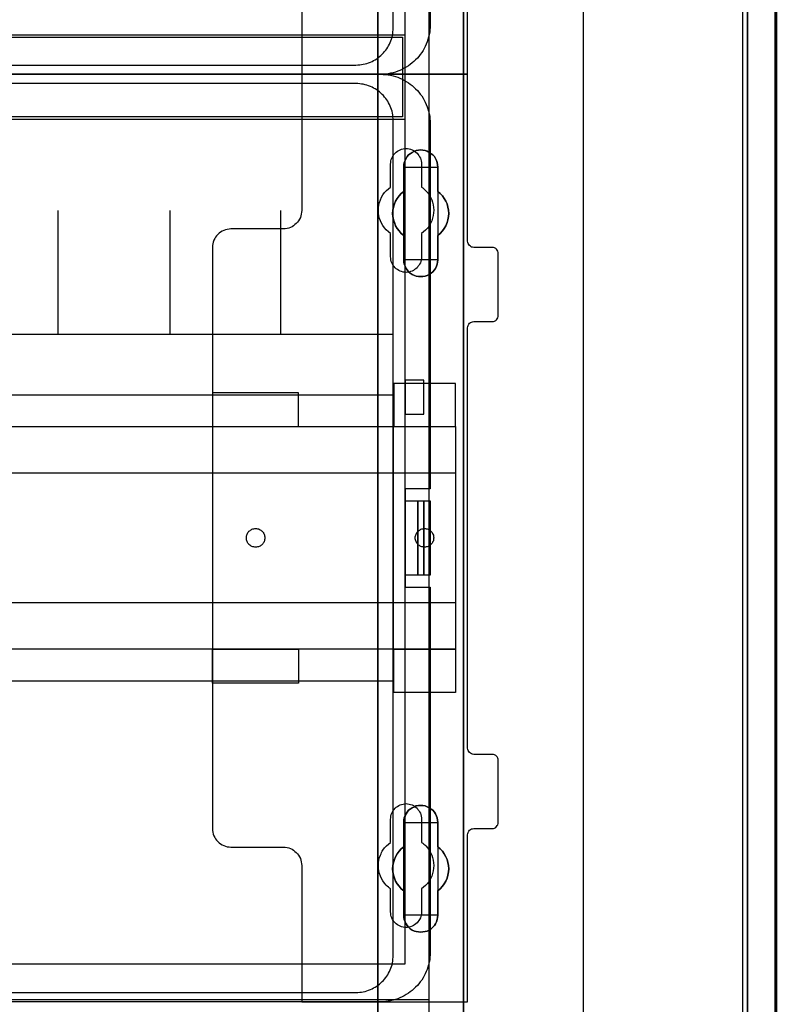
# Model space of a CAD drawing. Extents: x -558982 to 5119495, y -5290134 to 97908.
# Tile 105 of 256: x -476426 to -475201, y -23348 to -21756. Entities that reach past the tile are written whole.
import ezdxf

# ---------------------------------------------------------------- set-up
doc = ezdxf.new("R2010")
doc.units = 0
doc.header["$MEASUREMENT"] = 0
doc.layers.get('0').update_dxf_attribs({"color": 252})
for name, color, linetype in [('30', 7, 'Continuous'), ('5', 7, 'Continuous'), ('50', 7, 'Continuous')]:
    doc.layers.add(name, color=color, linetype=linetype)

# ---------------------------------------------------------------- blocks, each defined once
blk = doc.blocks.new('*U1040')
at = {"layer": '5', "color": 7}
for points in [[(448.001326, -801.193125), (448.001326, -20.806875)], [(443.311642, -20.805704), (443.311642, -801.191648)], [(443.311642, -801.191648), (443.311642, -20.805704)], [(383.558033, -401.905292), (383.558033, -78.807593), (383.558033, -73.721462), (384.176726, -73.721462), (396.756818, -73.721462), (397.375511, -73.721462), (397.375511, -78.807593), (397.375511, -148.780413), (397.375511, -173.234937), (397.375511, -298.744188), (397.375511, -323.250088), (397.375511, -401.905292)], [(397.377131, -401.907002), (397.377131, -323.251388), (397.377131, -298.745361), (397.377131, -173.235456), (397.377131, -148.780804), (397.377131, -78.807619), (397.377131, -73.721462), (396.758331, -73.721462), (384.176076, -73.721462), (383.557277, -73.721462), (383.557277, -78.807619), (383.557277, -401.907002)]]:
    blk.add_lwpolyline(points, dxfattribs=at)
at = {"layer": '5', "color": 59}
for points in [[(443.308991, -20.806406), (443.308991, -801.190946), (443.308991, -20.806406)], [(447.998674, -20.806406), (447.998674, -780.795001), (447.998674, -20.806406)]]:
    blk.add_lwpolyline(points, close=True, dxfattribs=at)
at = {"layer": '5', "color": 7}
for points in [[(383.557277, -401.907625), (383.557277, -78.808532), (383.557277, -401.907625)], [(397.37448, -173.235771), (397.37448, -298.746832), (397.37448, -173.235771)], [(391.859314, -267.870029), (391.498397, -268.024179), (391.189039, -268.178328), (390.828121, -268.229711), (390.467204, -268.229711), (390.106286, -268.229711), (389.745369, -268.178328), (389.436011, -268.024179), (389.075093, -267.870029), (388.765735, -267.664497), (388.507937, -267.458964), (388.301699, -267.150666), (388.09546, -266.89375), (387.940781, -266.534068), (387.786102, -266.225769), (387.734542, -265.866087), (387.734542, -265.506405), (387.734542, -261.549904), (387.322065, -261.241605), (386.961148, -260.83054), (386.65179, -260.419475), (386.393991, -260.00841), (386.239313, -259.494579), (386.084634, -259.03213), (385.981514, -258.518299), (385.929955, -258.004468), (385.981514, -257.490636), (386.084634, -256.976805), (386.239313, -256.462974), (386.393991, -256.000526), (386.65179, -255.589461), (386.961148, -255.178395), (387.322065, -254.76733), (387.734542, -254.459032), (387.734542, -250.50253), (387.734542, -250.142848), (387.786102, -249.783167), (387.940781, -249.423485), (388.09546, -249.115186), (388.301699, -248.806887), (388.507937, -248.549971), (388.765735, -248.344439), (389.075093, -248.138906), (389.436011, -247.933374), (389.745369, -247.830607), (390.106286, -247.779224), (390.467204, -247.727841), (390.828121, -247.779224), (391.189039, -247.830607), (391.498397, -247.933374), (391.859314, -248.138906), (392.168672, -248.344439), (392.42647, -248.549971), (392.684269, -248.806887), (392.838948, -249.115186), (392.993627, -249.423485), (393.148306, -249.783167), (393.199865, -250.142848), (393.251425, -250.50253), (393.251425, -254.459032), (393.612342, -254.76733), (393.97326, -255.178395), (394.282618, -255.589461), (394.540416, -256.000526), (394.746655, -256.462974), (394.849774, -256.976805), (394.952893, -257.490636), (395.004453, -258.004468), (394.952893, -258.518299), (394.849774, -259.03213), (394.746655, -259.494579), (394.540416, -260.00841), (394.282618, -260.419475), (393.97326, -260.83054), (393.612342, -261.241605), (393.251425, -261.549904), (393.251425, -265.506405), (393.199865, -265.866087), (393.148306, -266.225769), (392.993627, -266.534068), (392.838948, -266.89375), (392.684269, -267.150666), (392.42647, -267.458964), (392.168672, -267.664497), (391.859314, -267.870029)], [(389.075093, -267.870029), (389.436011, -268.024179), (389.745369, -268.178328), (390.106286, -268.229711), (390.467204, -268.229711), (390.828121, -268.229711), (391.189039, -268.178328), (391.498397, -268.024179), (391.859314, -267.870029), (392.168672, -267.664497), (392.42647, -267.458964), (392.684269, -267.150666), (392.838948, -266.89375), (392.993627, -266.534068), (393.148306, -266.225769), (393.199865, -265.866087), (393.251425, -265.506405), (393.251425, -261.549904), (393.612342, -261.241605), (393.97326, -260.83054), (394.282618, -260.419475), (394.540416, -260.00841), (394.746655, -259.494579), (394.849774, -259.03213), (394.952893, -258.518299), (395.004453, -258.004468), (394.952893, -257.490636), (394.849774, -256.976805), (394.746655, -256.462974), (394.540416, -256.000526), (394.282618, -255.589461), (393.97326, -255.178395), (393.612342, -254.76733), (393.251425, -254.459032), (393.251425, -250.50253), (393.199865, -250.142848), (393.148306, -249.783167), (392.993627, -249.423485), (392.838948, -249.115186), (392.684269, -248.806887), (392.42647, -248.549971), (392.168672, -248.344439), (391.859314, -248.138906), (391.498397, -247.933374), (391.189039, -247.830607), (390.828121, -247.779224), (390.467204, -247.727841), (390.106286, -247.779224), (389.745369, -247.830607), (389.436011, -247.933374), (389.075093, -248.138906), (388.765735, -248.344439), (388.507937, -248.549971), (388.301699, -248.806887), (388.09546, -249.115186), (387.940781, -249.423485), (387.786102, -249.783167), (387.734542, -250.142848), (387.734542, -250.50253), (387.734542, -254.459032), (387.322065, -254.76733), (386.961148, -255.178395), (386.65179, -255.589461), (386.393991, -256.000526), (386.239313, -256.462974), (386.084634, -256.976805), (385.981514, -257.490636), (385.929955, -258.004468), (385.981514, -258.518299), (386.084634, -259.03213), (386.239313, -259.494579), (386.393991, -260.00841), (386.65179, -260.419475), (386.961148, -260.83054), (387.322065, -261.241605), (387.734542, -261.549904), (387.734542, -265.506405), (387.734542, -265.866087), (387.786102, -266.225769), (387.940781, -266.534068), (388.09546, -266.89375), (388.301699, -267.150666), (388.507937, -267.458964), (388.765735, -267.664497), (389.075093, -267.870029)], [(389.075093, -267.870029), (389.436011, -268.024179), (389.745369, -268.178328), (390.106286, -268.229711), (390.467204, -268.229711), (390.828121, -268.229711), (391.189039, -268.178328), (391.498397, -268.024179), (391.859314, -267.870029), (392.168672, -267.664497), (392.42647, -267.458964), (392.684269, -267.150666), (392.838948, -266.89375), (392.993627, -266.534068), (393.148306, -266.225769), (393.199865, -265.866087), (393.251425, -265.506405), (393.251425, -261.549904), (393.612342, -261.241605), (393.97326, -260.83054), (394.282618, -260.419475), (394.540416, -260.00841), (394.746655, -259.494579), (394.849774, -259.03213), (394.952893, -258.518299), (395.004453, -258.004468), (394.952893, -257.490636), (394.849774, -256.976805), (394.746655, -256.462974), (394.540416, -256.000526), (394.282618, -255.589461), (393.97326, -255.178395), (393.612342, -254.76733), (393.251425, -254.459032), (393.251425, -250.50253), (393.199865, -250.142848), (393.148306, -249.783167), (392.993627, -249.423485), (392.838948, -249.115186), (392.684269, -248.806887), (392.42647, -248.549971), (392.168672, -248.344439), (391.859314, -248.138906), (391.498397, -247.933374), (391.189039, -247.830607), (390.828121, -247.779224), (390.467204, -247.727841), (390.106286, -247.779224), (389.745369, -247.830607), (389.436011, -247.933374), (389.075093, -248.138906), (388.765735, -248.344439), (388.507937, -248.549971), (388.301699, -248.806887), (388.09546, -249.115186), (387.940781, -249.423485), (387.786102, -249.783167), (387.734542, -250.142848), (387.734542, -250.50253), (387.734542, -254.459032), (387.322065, -254.76733), (386.961148, -255.178395), (386.65179, -255.589461), (386.393991, -256.000526), (386.239313, -256.462974), (386.084634, -256.976805), (385.981514, -257.490636), (385.929955, -258.004468), (385.981514, -258.518299), (386.084634, -259.03213), (386.239313, -259.494579), (386.393991, -260.00841), (386.65179, -260.419475), (386.961148, -260.83054), (387.322065, -261.241605), (387.734542, -261.549904), (387.734542, -265.506405), (387.734542, -265.866087), (387.786102, -266.225769), (387.940781, -266.534068), (388.09546, -266.89375), (388.301699, -267.150666), (388.507937, -267.458964), (388.765735, -267.664497), (389.075093, -267.870029)], [(393.252118, -250.505736), (393.200534, -250.145639), (393.14895, -249.785541), (392.994199, -249.425444), (392.839448, -249.116789), (392.684697, -248.808134), (392.426778, -248.550921), (392.16886, -248.345151), (391.859357, -248.139381), (391.498271, -247.933611), (391.188769, -247.830726), (390.827683, -247.779284), (390.466597, -247.727841), (390.105511, -247.779284), (389.744425, -247.830726), (389.434922, -247.933611), (389.073836, -248.139381), (388.764334, -248.345151), (388.506415, -248.550921), (388.30008, -248.808134), (388.093746, -249.116789), (387.938994, -249.425444), (387.784243, -249.785541), (387.73266, -250.145639), (387.73266, -250.505736), (393.252118, -250.505736)], [(387.73266, -254.462051), (387.73266, -250.503088), (387.73266, -254.462051)], [(393.249467, -250.503088), (393.249467, -254.462051), (393.249467, -250.503088)], [(387.735311, -254.459403), (387.322658, -254.767738), (386.961587, -255.178852), (386.652097, -255.589966), (386.394189, -256.001079), (386.239444, -256.463582), (386.084699, -256.977474), (385.981536, -257.491366), (385.929955, -258.005258), (385.981536, -258.51915), (386.084699, -259.033041), (386.239444, -259.495544), (386.394189, -260.009436), (386.652097, -260.42055), (386.961587, -260.831663), (387.322658, -261.242777), (387.735311, -261.551112), (387.735311, -254.459403)], [(393.249467, -261.551112), (393.610787, -261.242777), (393.972108, -260.831663), (394.281812, -260.42055), (394.539898, -260.009436), (394.746367, -259.495544), (394.849601, -259.033041), (394.952836, -258.51915), (395.004453, -258.005258), (394.952836, -257.491366), (394.849601, -256.977474), (394.746367, -256.463582), (394.539898, -256.001079), (394.281812, -255.589966), (393.972108, -255.178852), (393.610787, -254.767738), (393.249467, -254.459403), (393.249467, -261.551112)], [(387.73266, -265.507427), (387.73266, -261.548464), (387.73266, -265.507427)], [(393.249467, -261.548464), (393.249467, -265.507427), (393.249467, -261.548464)], [(387.73266, -265.504779), (387.73266, -265.864676), (387.784243, -266.224573), (387.938994, -266.533055), (388.093746, -266.892952), (388.30008, -267.150021), (388.506415, -267.458504), (388.764334, -267.664159), (389.073836, -267.869815), (389.434922, -268.024056), (389.744425, -268.178298), (390.105511, -268.229711), (390.466597, -268.229711), (390.827683, -268.229711), (391.188769, -268.178298), (391.498271, -268.024056), (391.859357, -267.869815), (392.16886, -267.664159), (392.426778, -267.458504), (392.684697, -267.150021), (392.839448, -266.892952), (392.994199, -266.533055), (393.14895, -266.224573), (393.200534, -265.864676), (393.252118, -265.504779), (387.73266, -265.504779)], [(397.37448, -298.744184), (397.37448, -323.252684), (397.37448, -298.744184)], [(397.37448, -323.250036), (397.37448, -401.907625), (397.37448, -323.250036)], [(393.251425, -371.492049), (393.199865, -371.851684), (393.148306, -372.211319), (392.993627, -372.570955), (392.838948, -372.879214), (392.684269, -373.187473), (392.42647, -373.444355), (392.168672, -373.701238), (391.859314, -373.906744), (391.498397, -374.060873), (391.189039, -374.163626), (390.828121, -374.215003), (390.467204, -374.266379), (390.106286, -374.215003), (389.745369, -374.163626), (389.436011, -374.060873), (389.075093, -373.906744), (388.765735, -373.701238), (388.507937, -373.444355), (388.301699, -373.187473), (388.09546, -372.879214), (387.940781, -372.570955), (387.786102, -372.211319), (387.734542, -371.851684), (387.734542, -371.492049), (387.734542, -367.536058), (387.322065, -367.227799), (386.961148, -366.816787), (386.65179, -366.405775), (386.393991, -365.994763), (386.239313, -365.532375), (386.084634, -365.01861), (385.981514, -364.504845), (385.929955, -363.99108), (385.981514, -363.477315), (386.084634, -362.96355), (386.239313, -362.501162), (386.393991, -362.038773), (386.65179, -361.576385), (386.961148, -361.165373), (387.322065, -360.754361), (387.734542, -360.446102), (387.734542, -356.490112), (387.734542, -356.130476), (387.786102, -355.770841), (387.940781, -355.462582), (388.09546, -355.102946), (388.301699, -354.846064), (388.507937, -354.537805), (388.765735, -354.332299), (389.075093, -354.126793), (389.436011, -353.972663), (389.745369, -353.818534), (390.106286, -353.767157), (390.467204, -353.767157), (390.828121, -353.767157), (391.189039, -353.818534), (391.498397, -353.972663), (391.859314, -354.126793), (392.168672, -354.332299), (392.42647, -354.537805), (392.684269, -354.846064), (392.838948, -355.102946), (392.993627, -355.462582), (393.148306, -355.770841), (393.199865, -356.130476), (393.251425, -356.490112), (393.251425, -360.446102), (393.612342, -360.754361), (393.97326, -361.165373), (394.282618, -361.576385), (394.540416, -362.038773), (394.746655, -362.501162), (394.849774, -362.96355), (394.952893, -363.477315), (395.004453, -363.99108), (394.952893, -364.504845), (394.849774, -365.01861), (394.746655, -365.532375), (394.540416, -365.994763), (394.282618, -366.405775), (393.97326, -366.816787), (393.612342, -367.227799), (393.251425, -367.536058), (393.251425, -371.492049)], [(389.075093, -373.906744), (389.436011, -374.060873), (389.745369, -374.163626), (390.106286, -374.215003), (390.467204, -374.266379), (390.828121, -374.215003), (391.189039, -374.163626), (391.498397, -374.060873), (391.859314, -373.906744), (392.168672, -373.701238), (392.42647, -373.444355), (392.684269, -373.187473), (392.838948, -372.879214), (392.993627, -372.570955), (393.148306, -372.211319), (393.199865, -371.851684), (393.251425, -371.492049), (393.251425, -367.536058), (393.612342, -367.227799), (393.97326, -366.816787), (394.282618, -366.405775), (394.540416, -365.994763), (394.746655, -365.532375), (394.849774, -365.01861), (394.952893, -364.504845), (395.004453, -363.99108), (394.952893, -363.477315), (394.849774, -362.96355), (394.746655, -362.501162), (394.540416, -362.038773), (394.282618, -361.576385), (393.97326, -361.165373), (393.612342, -360.754361), (393.251425, -360.446102), (393.251425, -356.490112), (393.199865, -356.130476), (393.148306, -355.770841), (392.993627, -355.462582), (392.838948, -355.102946), (392.684269, -354.846064), (392.42647, -354.537805), (392.168672, -354.332299), (391.859314, -354.126793), (391.498397, -353.972663), (391.189039, -353.818534), (390.828121, -353.767157), (390.467204, -353.767157), (390.106286, -353.767157), (389.745369, -353.818534), (389.436011, -353.972663), (389.075093, -354.126793), (388.765735, -354.332299), (388.507937, -354.537805), (388.301699, -354.846064), (388.09546, -355.102946), (387.940781, -355.462582), (387.786102, -355.770841), (387.734542, -356.130476), (387.734542, -356.490112), (387.734542, -360.446102), (387.322065, -360.754361), (386.961148, -361.165373), (386.65179, -361.576385), (386.393991, -362.038773), (386.239313, -362.501162), (386.084634, -362.96355), (385.981514, -363.477315), (385.929955, -363.99108), (385.981514, -364.504845), (386.084634, -365.01861), (386.239313, -365.532375), (386.393991, -365.994763), (386.65179, -366.405775), (386.961148, -366.816787), (387.322065, -367.227799), (387.734542, -367.536058), (387.734542, -371.492049), (387.734542, -371.851684), (387.786102, -372.211319), (387.940781, -372.570955), (388.09546, -372.879214), (388.301699, -373.187473), (388.507937, -373.444355), (388.765735, -373.701238), (389.075093, -373.906744)], [(389.075093, -373.906744), (389.436011, -374.060873), (389.745369, -374.163626), (390.106286, -374.215003), (390.467204, -374.266379), (390.828121, -374.215003), (391.189039, -374.163626), (391.498397, -374.060873), (391.859314, -373.906744), (392.168672, -373.701238), (392.42647, -373.444355), (392.684269, -373.187473), (392.838948, -372.879214), (392.993627, -372.570955), (393.148306, -372.211319), (393.199865, -371.851684), (393.251425, -371.492049), (393.251425, -367.536058), (393.612342, -367.227799), (393.97326, -366.816787), (394.282618, -366.405775), (394.540416, -365.994763), (394.746655, -365.532375), (394.849774, -365.01861), (394.952893, -364.504845), (395.004453, -363.99108), (394.952893, -363.477315), (394.849774, -362.96355), (394.746655, -362.501162), (394.540416, -362.038773), (394.282618, -361.576385), (393.97326, -361.165373), (393.612342, -360.754361), (393.251425, -360.446102), (393.251425, -356.490112), (393.199865, -356.130476), (393.148306, -355.770841), (392.993627, -355.462582), (392.838948, -355.102946), (392.684269, -354.846064), (392.42647, -354.537805), (392.168672, -354.332299), (391.859314, -354.126793), (391.498397, -353.972663), (391.189039, -353.818534), (390.828121, -353.767157), (390.467204, -353.767157), (390.106286, -353.767157), (389.745369, -353.818534), (389.436011, -353.972663), (389.075093, -354.126793), (388.765735, -354.332299), (388.507937, -354.537805), (388.301699, -354.846064), (388.09546, -355.102946), (387.940781, -355.462582), (387.786102, -355.770841), (387.734542, -356.130476), (387.734542, -356.490112), (387.734542, -360.446102), (387.322065, -360.754361), (386.961148, -361.165373), (386.65179, -361.576385), (386.393991, -362.038773), (386.239313, -362.501162), (386.084634, -362.96355), (385.981514, -363.477315), (385.929955, -363.99108), (385.981514, -364.504845), (386.084634, -365.01861), (386.239313, -365.532375), (386.393991, -365.994763), (386.65179, -366.405775), (386.961148, -366.816787), (387.322065, -367.227799), (387.734542, -367.536058), (387.734542, -371.492049), (387.734542, -371.851684), (387.786102, -372.211319), (387.940781, -372.570955), (388.09546, -372.879214), (388.301699, -373.187473), (388.507937, -373.444355), (388.765735, -373.701238), (389.075093, -373.906744)], [(393.252118, -356.492089), (393.200534, -356.132193), (393.14895, -355.772296), (392.994199, -355.463813), (392.839448, -355.103916), (392.684697, -354.846847), (392.426778, -354.538365), (392.16886, -354.332709), (391.859357, -354.127054), (391.498271, -353.972813), (391.188769, -353.818571), (390.827683, -353.767157), (390.466597, -353.767157), (390.105511, -353.767157), (389.744425, -353.818571), (389.434922, -353.972813), (389.073836, -354.127054), (388.764334, -354.332709), (388.506415, -354.538365), (388.30008, -354.846847), (388.093746, -355.103916), (387.938994, -355.463813), (387.784243, -355.772296), (387.73266, -356.132193), (387.73266, -356.492089), (393.252118, -356.492089)], [(387.73266, -360.448405), (387.73266, -356.489441), (387.73266, -360.448405)], [(393.249467, -356.489441), (393.249467, -360.448405), (393.249467, -356.489441)], [(387.735311, -360.445757), (387.322658, -360.754092), (386.961587, -361.165205), (386.652097, -361.576319), (386.394189, -362.038822), (386.239444, -362.501324), (386.084699, -362.963827), (385.981536, -363.477719), (385.929955, -363.991611), (385.981536, -364.505503), (386.084699, -365.019395), (386.239444, -365.533287), (386.394189, -365.99579), (386.652097, -366.406903), (386.961587, -366.818017), (387.322658, -367.22913), (387.735311, -367.537465), (387.735311, -360.445757)], [(393.249467, -367.537465), (393.610787, -367.22913), (393.972108, -366.818017), (394.281812, -366.406903), (394.539898, -365.99579), (394.746367, -365.533287), (394.849601, -365.019395), (394.952836, -364.505503), (395.004453, -363.991611), (394.952836, -363.477719), (394.849601, -362.963827), (394.746367, -362.501324), (394.539898, -362.038822), (394.281812, -361.576319), (393.972108, -361.165205), (393.610787, -360.754092), (393.249467, -360.445757), (393.249467, -367.537465)], [(387.73266, -371.493781), (387.73266, -367.534817), (387.73266, -371.493781)], [(393.249467, -367.534817), (393.249467, -371.493781), (393.249467, -367.534817)], [(387.73266, -371.491133), (387.73266, -371.850887), (387.784243, -372.210641), (387.938994, -372.570395), (388.093746, -372.878756), (388.30008, -373.187117), (388.506415, -373.444084), (388.764334, -373.701051), (389.073836, -373.906625), (389.434922, -374.060805), (389.744425, -374.163592), (390.105511, -374.214986), (390.466597, -374.266379), (390.827683, -374.214986), (391.188769, -374.163592), (391.498271, -374.060805), (391.859357, -373.906625), (392.16886, -373.701051), (392.426778, -373.444084), (392.684697, -373.187117), (392.839448, -372.878756), (392.994199, -372.570395), (393.14895, -372.210641), (393.200534, -371.850887), (393.252118, -371.491133), (387.73266, -371.491133)]]:
    blk.add_lwpolyline(points, close=True, dxfattribs=at)
at = {"layer": '50', "color": 7}
for points in [[(447.768034, -801.133213), (447.768034, -20.558787)], [(442.54019, -801.136518), (442.54019, -20.552831)], [(416.766812, -397.907699), (416.766812, -84.554755)], [(55.98194, -85.921426), (391.762235, -85.921426), (391.762235, -735.000783), (55.98194, -735.000783), (55.98194, -85.921426)], [(59.825943, -92.486155), (387.918232, -92.486155), (387.918232, -379.414356), (59.825943, -379.414356), (59.825943, -92.486155)], [(59.825943, -229.100851), (387.918232, -229.100851), (387.918232, -242.79966), (59.825943, -242.79966), (59.825943, -229.100851)], [(391.762235, -435.77199), (55.98194, -435.77199), (55.98194, -385.150219), (391.762235, -385.150219), (391.762235, -435.77199)]]:
    blk.add_lwpolyline(points, dxfattribs=at)
blk.add_lwpolyline([(60.239505, -229.513961), (387.507321, -229.513961), (387.507321, -242.386551), (60.239505, -242.386551), (60.239505, -229.513961)], close=True, dxfattribs=at)
blk = doc.blocks.new('*U1042')
at = {"layer": '50', "color": 7}
for points in [[(392.000828, -168.476979), (392.000828, -227.493776), (391.979828, -227.914123), (391.958828, -228.313453), (391.916828, -228.712784), (391.832828, -229.112114), (391.748828, -229.511444), (391.643828, -229.889757), (391.517828, -230.26807), (391.370828, -230.625365), (391.202828, -230.98266), (391.034827, -231.318938), (390.845827, -231.655216), (390.635827, -231.991494), (390.404827, -232.306755), (390.173827, -232.600998), (389.921826, -232.895242), (389.648826, -233.168468), (389.375826, -233.420676), (389.081826, -233.672885), (388.787825, -233.925093), (388.472825, -234.135267), (388.136825, -234.345441), (387.800824, -234.534597), (387.464824, -234.723754), (387.107824, -234.870875), (386.750823, -235.017997), (386.372823, -235.144101), (385.994823, -235.249188), (385.595822, -235.333258), (385.217822, -235.417327), (384.818821, -235.459362), (384.419821, -235.501397), (383.999821, -235.501397), (64.001505, -235.501397)], [(67.968952, -234.010496), (379.969373, -234.010496), (380.284376, -233.989478), (380.599379, -233.96846), (380.893383, -233.926425), (381.187386, -233.884389), (381.481389, -233.821336), (381.775392, -233.737265), (382.048395, -233.632176), (382.321398, -233.527087), (382.594401, -233.421999), (382.846404, -233.274874), (383.098407, -233.148768), (383.35041, -232.980626), (383.581412, -232.812484), (383.812415, -232.644342), (384.022417, -232.455182), (384.232419, -232.245004), (384.442422, -232.055844), (384.631424, -231.824649), (384.820426, -231.593454), (384.988428, -231.362258), (385.135429, -231.131063), (385.282431, -230.87885), (385.408432, -230.605619), (385.534434, -230.353406), (385.639435, -230.080175), (385.744436, -229.806944), (385.828437, -229.512696), (385.891437, -229.218447), (385.933438, -228.924198), (385.975438, -228.62995), (385.996439, -228.314683), (386.017439, -227.999417), (386.017439, -93.002352)]]:
    blk.add_lwpolyline(points, dxfattribs=at)
blk = doc.blocks.new('*U1043')
at = {"layer": '30', "color": 7}
blk.add_lwpolyline([(371.227935, -213.484137), (371.227935, -235.501397), (398.057414, -235.501397), (398.057414, -208.508866)], dxfattribs=at)
blk.add_lwpolyline([(371.227935, -213.484137), (371.227935, -235.501397), (398.057414, -235.501397), (398.057414, -208.508866)], dxfattribs=at)
blk = doc.blocks.new('*U1051')
at = {"layer": '50', "color": 7}
for points in [[(64.001505, -235.498748), (383.999821, -235.498748), (384.419821, -235.519766), (384.818821, -235.540783), (385.217822, -235.582818), (385.595822, -235.666887), (385.994823, -235.750957), (386.372823, -235.856044), (386.750823, -235.982148), (387.107824, -236.12927), (387.464824, -236.276391), (387.800824, -236.465548), (388.136825, -236.654704), (388.472825, -236.864878), (388.787825, -237.075052), (389.081826, -237.32726), (389.375826, -237.579469), (389.648826, -237.831677), (389.921826, -238.104903), (390.173827, -238.399147), (390.404827, -238.714407), (390.635827, -239.00865), (390.845827, -239.344929), (391.034827, -239.681207), (391.202828, -240.017485), (391.370828, -240.37478), (391.517828, -240.753093), (391.643828, -241.110388), (391.748828, -241.488701), (391.832828, -241.888031), (391.916828, -242.287361), (391.958828, -242.686692), (391.979828, -243.086022), (392.000828, -243.506369), (392.000828, -302.523166), (387.968824, -302.523166), (387.968824, -318.475355), (392.000828, -318.475355), (392.000828, -377.492152), (391.979828, -377.9125), (391.958828, -378.31183), (391.916828, -378.71116), (391.832828, -379.11049), (391.748828, -379.50982), (391.643828, -379.888133), (391.517828, -380.266446), (391.370828, -380.623741), (391.202828, -380.981037), (391.034827, -381.317315), (390.845827, -381.653593), (390.635827, -381.989871), (390.404827, -382.305131), (390.173827, -382.599375), (389.921826, -382.893618), (389.648826, -383.166844), (389.375826, -383.419052), (389.081826, -383.671261), (388.787825, -383.92347), (388.472825, -384.133643), (388.136825, -384.343817), (387.800824, -384.532974), (387.464824, -384.72213), (387.107824, -384.869252), (386.750823, -385.016373), (386.372823, -385.142477), (385.994823, -385.247564), (385.595822, -385.331634), (385.217822, -385.415703), (384.818821, -385.457738), (384.419821, -385.499773), (383.999821, -385.499773), (64.001505, -385.499773)], [(67.968952, -384.008872), (379.969373, -384.008872), (380.284376, -383.987855), (380.599379, -383.966837), (380.893383, -383.924803), (381.187386, -383.882768), (381.481389, -383.819716), (381.775392, -383.735646), (382.048395, -383.630559), (382.321398, -383.525472), (382.594401, -383.420386), (382.846404, -383.273264), (383.098407, -383.14716), (383.35041, -382.979021), (383.581412, -382.810882), (383.812415, -382.642743), (384.022417, -382.453586), (384.232419, -382.243412), (384.442422, -382.054256), (384.631424, -381.823065), (384.820426, -381.591873), (384.988428, -381.360682), (385.135429, -381.129491), (385.282431, -380.877283), (385.408432, -380.604057), (385.534434, -380.351848), (385.639435, -380.078622), (385.744436, -379.805396), (385.828437, -379.511153), (385.891437, -379.21691), (385.933438, -378.922666), (385.975438, -378.628423), (385.996439, -378.313162), (386.017439, -377.997901), (386.017439, -243.003268), (385.996439, -242.688007), (385.975438, -242.372747), (385.933438, -242.078503), (385.891437, -241.78426), (385.828437, -241.490017), (385.744436, -241.195773), (385.639435, -240.922547), (385.534434, -240.649321), (385.408432, -240.397113), (385.282431, -240.123887), (385.135429, -239.871678), (384.988428, -239.640487), (384.820426, -239.409296), (384.631424, -239.178105), (384.442422, -238.946914), (384.232419, -238.757757), (384.022417, -238.547583), (383.812415, -238.358427), (383.581412, -238.190288), (383.35041, -238.022149), (383.098407, -237.85401), (382.846404, -237.727906), (382.594401, -237.580784), (382.321398, -237.475697), (382.048395, -237.37061), (381.775392, -237.265523), (381.481389, -237.181454), (381.187386, -237.118401), (380.893383, -237.076367), (380.599379, -237.034332), (380.284376, -237.013315), (379.969373, -236.992297), (67.968952, -236.992297)], [(61.983887, -277.514077), (386.017439, -277.514077), (386.017439, -277.514077), (386.017439, -243.003308), (385.996439, -242.688045), (385.975438, -242.372782), (385.933438, -242.078537), (385.891437, -241.784292), (385.828437, -241.490047), (385.744436, -241.195801), (385.639435, -240.922574), (385.534434, -240.649346), (385.408432, -240.397136), (385.282431, -240.123908), (385.135429, -239.871698), (384.988428, -239.640505), (384.820426, -239.409312), (384.631424, -239.178119), (384.442422, -238.946927), (384.232419, -238.757769), (384.022417, -238.547594), (383.812415, -238.358436), (383.581412, -238.190296), (383.35041, -238.022156), (383.098407, -237.854016), (382.846404, -237.72791), (382.594401, -237.580788), (382.321398, -237.4757), (382.048395, -237.370613), (381.775392, -237.265525), (381.481389, -237.181455), (381.187386, -237.118402), (380.893383, -237.076367), (380.599379, -237.034332), (380.284376, -237.013315), (379.969373, -236.992297), (67.968952, -236.992297)], [(386.017439, -277.514077), (386.017439, -243.003308), (385.996439, -242.688045), (385.975438, -242.372782), (385.933438, -242.078537), (385.891437, -241.784292), (385.828437, -241.490047), (385.744436, -241.195801), (385.639435, -240.922574), (385.534434, -240.649346), (385.408432, -240.397136), (385.282431, -240.123908), (385.135429, -239.871698), (384.988428, -239.640505), (384.820426, -239.409312), (384.631424, -239.178119), (384.442422, -238.946927), (384.232419, -238.757769), (384.022417, -238.547594), (383.812415, -238.358436), (383.581412, -238.190296), (383.35041, -238.022156), (383.098407, -237.854016), (382.846404, -237.72791), (382.594401, -237.580788), (382.321398, -237.4757), (382.048395, -237.370613), (381.775392, -237.265525), (381.481389, -237.181455), (381.187386, -237.118402), (380.893383, -237.076367), (380.599379, -237.034332), (380.284376, -237.013315), (379.969373, -236.992297), (67.968952, -236.992297)], [(61.983887, -277.514077), (386.017439, -277.514077)], [(331.835553, -277.556447), (331.835553, -257.54713)], [(349.936831, -277.556447), (349.936831, -257.54713)], [(367.849885, -277.556447), (367.849885, -257.54713)], [(390.972226, -284.995061), (387.968602, -284.995061), (387.968602, -290.481999), (390.972226, -290.481999), (390.972226, -284.995061)], [(61.983887, -287.349254), (386.017439, -287.349254), (386.017439, -333.651915), (61.983887, -333.651915), (61.983887, -287.349254)], [(387.968602, -304.477399), (389.986041, -304.477399), (389.986041, -316.52377), (387.968602, -316.52377), (387.968602, -304.477399)], [(389.98339, -304.477399), (390.972226, -304.477399), (390.972226, -316.52377), (389.98339, -316.52377), (389.98339, -304.477399)], [(390.969575, -304.477399), (392.000828, -304.477399), (392.000828, -316.52377), (390.969575, -316.52377), (390.969575, -304.477399)]]:
    blk.add_lwpolyline(points, dxfattribs=at)
blk = doc.blocks.new('*U1052')
at = {"layer": '30', "color": 7}
for points in [[(402.062815, -275.503524), (402.241828, -275.481012), (402.42084, -275.413474), (402.599852, -275.323424), (402.734112, -275.188349), (402.845995, -275.053273), (402.935501, -274.873173), (402.980254, -274.693073), (403.00263, -274.49046), (403.00263, -264.539919), (402.980254, -264.314794), (402.935501, -264.112181), (402.845995, -263.932081), (402.734112, -263.797006), (402.599852, -263.66193), (402.42084, -263.57188), (402.241828, -263.526855), (402.062815, -263.504343), (399.064358, -263.504343), (398.862969, -263.48183), (398.683957, -263.436805), (398.504945, -263.324242), (398.370685, -263.21168), (398.236426, -263.054092), (398.14692, -262.873992), (398.07979, -262.693891), (398.057414, -262.491279), (398.057414, -235.498748), (371.227935, -235.498748), (371.227935, -257.516008), (371.205558, -257.808671), (371.160805, -258.101334), (371.093675, -258.393997), (371.004169, -258.664148), (370.86991, -258.934298), (370.713274, -259.181936), (370.534262, -259.407061), (370.355249, -259.632187), (370.131484, -259.812287), (369.907719, -259.992387), (369.661577, -260.149975), (369.393058, -260.262538), (369.124539, -260.3751), (368.856021, -260.442638), (368.542749, -260.487663), (368.251854, -260.510175), (359.771143, -260.510175), (359.480248, -260.532688), (359.166976, -260.577713), (358.876081, -260.645251), (358.607563, -260.757813), (358.339044, -260.870376), (358.092902, -261.027964), (357.869137, -261.208064), (357.667748, -261.388164), (357.466359, -261.61329), (357.287346, -261.838415), (357.153087, -262.086053), (357.018828, -262.356203), (356.929322, -262.626354), (356.862192, -262.919017), (356.817439, -263.21168), (356.795062, -263.504343), (356.795062, -357.494179), (356.817439, -357.786842), (356.862192, -358.079505), (356.929322, -358.372168), (357.018828, -358.642318), (357.153087, -358.912468), (357.287346, -359.160106), (357.466359, -359.385232), (357.667748, -359.610357), (357.869137, -359.790457), (358.092902, -359.970558), (358.339044, -360.128145), (358.607563, -360.240708), (358.876081, -360.353271), (359.166976, -360.420808), (359.480248, -360.465833), (359.771143, -360.488346), (368.251854, -360.488346), (368.542749, -360.510858), (368.856021, -360.555883), (369.124539, -360.623421), (369.393058, -360.735984), (369.661577, -360.848546), (369.907719, -361.006134), (370.131484, -361.186234), (370.355249, -361.366335), (370.534262, -361.59146), (370.713274, -361.816585), (370.86991, -362.064223), (371.004169, -362.334374), (371.093675, -362.604524), (371.160805, -362.897187), (371.205558, -363.18985), (371.227935, -363.482513), (371.227935, -385.499773), (398.057414, -385.499773), (398.057414, -358.507243), (398.07979, -358.282117), (398.14692, -358.102017), (398.236426, -357.921917), (398.370685, -357.764329), (398.504945, -357.651766), (398.683957, -357.561716), (398.862969, -357.516691), (399.064358, -357.494179), (402.062815, -357.494179), (402.241828, -357.471666), (402.42084, -357.404128), (402.599852, -357.314078), (402.734112, -357.179003), (402.845995, -357.021415), (402.935501, -356.863828), (402.980254, -356.661215), (403.00263, -356.458602), (403.00263, -346.440524), (402.980254, -346.260423), (402.935501, -346.080323), (402.845995, -345.900223), (402.734112, -345.765148), (402.599852, -345.652585), (402.42084, -345.562535), (402.241828, -345.51751), (402.062815, -345.494997), (399.064358, -345.494997), (398.862969, -345.472485), (398.683957, -345.404947), (398.504945, -345.314897), (398.370685, -345.179822), (398.236426, -345.044746), (398.14692, -344.864646), (398.07979, -344.684546), (398.057414, -344.481933), (398.057414, -276.516588), (398.07979, -276.313975), (398.14692, -276.111363), (398.236426, -275.931262), (398.370685, -275.773675), (398.504945, -275.661112), (398.683957, -275.571062), (398.862969, -275.526037), (399.064358, -275.503524), (402.062815, -275.503524)], [(51.981526, -292.478694), (396.088727, -292.478694), (396.088727, -328.453624), (51.981526, -328.453624), (51.981526, -292.478694)]]:
    blk.add_lwpolyline(points, close=True, dxfattribs=at)
for points in [[(402.062815, -275.503524), (402.241828, -275.481012), (402.42084, -275.413474), (402.599852, -275.323424), (402.734112, -275.188349), (402.845995, -275.053273), (402.935501, -274.873173), (402.980254, -274.693073), (403.00263, -274.49046), (403.00263, -264.539919), (402.980254, -264.314794), (402.935501, -264.112181), (402.845995, -263.932081), (402.734112, -263.797006), (402.599852, -263.66193), (402.42084, -263.57188), (402.241828, -263.526855), (402.062815, -263.504343), (399.064358, -263.504343), (398.862969, -263.48183), (398.683957, -263.436805), (398.504945, -263.324242), (398.370685, -263.21168), (398.236426, -263.054092), (398.14692, -262.873992), (398.07979, -262.693891), (398.057414, -262.491279), (398.057414, -235.498748), (371.227935, -235.498748), (371.227935, -257.516008), (371.205558, -257.808671), (371.160805, -258.101334), (371.093675, -258.393997), (371.004169, -258.664148), (370.86991, -258.934298), (370.713274, -259.181936), (370.534262, -259.407061), (370.355249, -259.632187), (370.131484, -259.812287), (369.907719, -259.992387), (369.661577, -260.149975), (369.393058, -260.262538), (369.124539, -260.3751), (368.856021, -260.442638), (368.542749, -260.487663), (368.251854, -260.510175), (359.771143, -260.510175), (359.480248, -260.532688), (359.166976, -260.577713), (358.876081, -260.645251), (358.607563, -260.757813), (358.339044, -260.870376), (358.092902, -261.027964), (357.869137, -261.208064), (357.667748, -261.388164), (357.466359, -261.61329), (357.287346, -261.838415), (357.153087, -262.086053), (357.018828, -262.356203), (356.929322, -262.626354), (356.862192, -262.919017), (356.817439, -263.21168), (356.795062, -263.504343), (356.795062, -357.494179), (356.817439, -357.786842), (356.862192, -358.079505), (356.929322, -358.372168), (357.018828, -358.642318), (357.153087, -358.912468), (357.287346, -359.160106), (357.466359, -359.385232), (357.667748, -359.610357), (357.869137, -359.790457), (358.092902, -359.970558), (358.339044, -360.128145), (358.607563, -360.240708), (358.876081, -360.353271), (359.166976, -360.420808), (359.480248, -360.465833), (359.771143, -360.488346), (368.251854, -360.488346), (368.542749, -360.510858), (368.856021, -360.555883), (369.124539, -360.623421), (369.393058, -360.735984), (369.661577, -360.848546), (369.907719, -361.006134), (370.131484, -361.186234), (370.355249, -361.366335), (370.534262, -361.59146), (370.713274, -361.816585), (370.86991, -362.064223), (371.004169, -362.334374), (371.093675, -362.604524), (371.160805, -362.897187), (371.205558, -363.18985), (371.227935, -363.482513), (371.227935, -385.499773), (398.057414, -385.499773), (398.057414, -358.507243), (398.07979, -358.282117), (398.14692, -358.102017), (398.236426, -357.921917), (398.370685, -357.764329), (398.504945, -357.651766), (398.683957, -357.561716), (398.862969, -357.516691), (399.064358, -357.494179), (402.062815, -357.494179), (402.241828, -357.471666), (402.42084, -357.404128), (402.599852, -357.314078), (402.734112, -357.179003), (402.845995, -357.021415), (402.935501, -356.863828), (402.980254, -356.661215), (403.00263, -356.458602), (403.00263, -346.440524), (402.980254, -346.260423), (402.935501, -346.080323), (402.845995, -345.900223), (402.734112, -345.765148), (402.599852, -345.652585), (402.42084, -345.562535), (402.241828, -345.51751), (402.062815, -345.494997), (399.064358, -345.494997), (398.862969, -345.472485), (398.683957, -345.404947), (398.504945, -345.314897), (398.370685, -345.179822), (398.236426, -345.044746), (398.14692, -344.864646), (398.07979, -344.684546), (398.057414, -344.481933), (398.057414, -276.516588), (398.07979, -276.313975), (398.14692, -276.111363), (398.236426, -275.931262), (398.370685, -275.773675), (398.504945, -275.661112), (398.683957, -275.571062), (398.862969, -275.526037), (399.064358, -275.503524), (402.062815, -275.503524)], [(385.593114, -265.014208), (385.593114, -261.254184), (385.235012, -260.984003), (384.899291, -260.668792), (384.608333, -260.331065), (384.362138, -259.970823), (384.138324, -259.588066), (383.959273, -259.20531), (383.802604, -258.800038), (383.713078, -258.372251), (383.645934, -257.966979), (383.623553, -257.516676), (383.645934, -257.088889), (383.713078, -256.661102), (383.802604, -256.233315), (383.959273, -255.805528), (384.138324, -255.400256), (384.362138, -254.994984), (384.630715, -254.634743), (384.921673, -254.319531), (385.257393, -254.026835), (385.593114, -253.756653), (385.593114, -250.019145), (385.615495, -249.771479), (385.637877, -249.523813), (385.705021, -249.276147), (385.794546, -249.050996), (385.906453, -248.825845), (386.01836, -248.623209), (386.17503, -248.420573), (386.331699, -248.240452), (386.51075, -248.082846), (386.712183, -247.92524), (386.913615, -247.812665), (387.137429, -247.700089), (387.361243, -247.610029), (387.607438, -247.542484), (387.853633, -247.497453), (388.099828, -247.497453), (388.346023, -247.497453), (388.592218, -247.542484), (388.838414, -247.610029), (389.062227, -247.700089), (389.286041, -247.812665), (389.487473, -247.92524), (389.688906, -248.082846), (389.867957, -248.240452), (390.024626, -248.420573), (390.158915, -248.623209), (390.293203, -248.825845), (390.40511, -249.050996), (390.494635, -249.276147), (390.56178, -249.523813), (390.584161, -249.771479), (390.606542, -250.019145), (390.606542, -253.756653), (390.785593, -253.891744), (390.964644, -254.026835), (391.143695, -254.18444), (391.300365, -254.342046), (391.591323, -254.657258), (391.837518, -255.017499), (392.061332, -255.400256), (392.240383, -255.783013), (392.374671, -256.188285), (392.486578, -256.616072), (392.553722, -257.043859), (392.576103, -257.471646), (392.553722, -257.921948), (392.486578, -258.349735), (392.397052, -258.777523), (392.240383, -259.20531), (392.061332, -259.633097), (391.815137, -260.038369), (391.568941, -260.376095), (391.255602, -260.691307), (390.942263, -260.984003), (390.606542, -261.254184), (390.606542, -265.014208), (390.584161, -265.261874), (390.56178, -265.50954), (390.494635, -265.757206), (390.40511, -265.982357), (390.293203, -266.207508), (390.158915, -266.410144), (390.024626, -266.61278), (389.867957, -266.792901), (389.688906, -266.950507), (389.487473, -267.085597), (389.286041, -267.220688), (389.062227, -267.333264), (388.838414, -267.423324), (388.592218, -267.490869), (388.346023, -267.513385), (388.099828, -267.5359), (387.853633, -267.513385), (387.607438, -267.490869), (387.361243, -267.423324), (387.137429, -267.333264), (386.913615, -267.220688), (386.712183, -267.085597), (386.51075, -266.950507), (386.331699, -266.792901), (386.17503, -266.61278), (386.01836, -266.410144), (385.906453, -266.207508), (385.794546, -265.982357), (385.705021, -265.757206), (385.637877, -265.50954), (385.615495, -265.261874), (385.593114, -265.014208)], [(396.088727, -285.52204), (386.128782, -285.52204), (386.128782, -292.481342), (396.088727, -292.481342), (396.088727, -285.52204)], [(370.691796, -287.02883), (356.795062, -287.02883), (356.795062, -292.481342), (370.691796, -292.481342), (370.691796, -287.02883)], [(51.981526, -292.478694), (396.088727, -292.478694), (396.088727, -328.453624), (51.981526, -328.453624), (51.981526, -292.478694)], [(51.981526, -299.972919), (396.088727, -299.972919), (396.088727, -320.959398), (51.981526, -320.959398), (51.981526, -299.972919)], [(363.777295, -311.976921), (363.620465, -311.954372), (363.463635, -311.931823), (363.306806, -311.909275), (363.17238, -311.864177), (363.037955, -311.796531), (362.925933, -311.728885), (362.813912, -311.63869), (362.701891, -311.548496), (362.612274, -311.435752), (362.522657, -311.323009), (362.455444, -311.210265), (362.388231, -311.074973), (362.343423, -310.939681), (362.321019, -310.78184), (362.298614, -310.624), (362.298614, -310.466159), (362.298614, -310.308318), (362.321019, -310.173026), (362.343423, -310.015185), (362.388231, -309.879893), (362.455444, -309.744601), (362.522657, -309.631858), (362.612274, -309.519114), (362.701891, -309.406371), (362.813912, -309.316176), (362.925933, -309.225981), (363.037955, -309.158335), (363.17238, -309.090689), (363.306806, -309.023043), (363.463635, -309.000495), (363.620465, -308.977946), (363.777295, -308.955397), (363.934125, -308.977946), (364.06855, -309.000495), (364.22538, -309.023043), (364.359805, -309.090689), (364.494231, -309.158335), (364.606252, -309.225981), (364.718273, -309.316176), (364.830295, -309.406371), (364.919912, -309.519114), (365.009529, -309.631858), (365.099146, -309.744601), (365.143954, -309.879893), (365.211167, -310.015185), (365.233571, -310.173026), (365.255975, -310.308318), (365.27838, -310.466159), (365.255975, -310.624), (365.233571, -310.78184), (365.211167, -310.939681), (365.143954, -311.074973), (365.099146, -311.210265), (365.009529, -311.323009), (364.919912, -311.435752), (364.830295, -311.548496), (364.718273, -311.63869), (364.606252, -311.728885), (364.494231, -311.796531), (364.359805, -311.864177), (364.22538, -311.909275), (364.06855, -311.931823), (363.934125, -311.954372), (363.777295, -311.976921)], [(391.075019, -311.976921), (390.918189, -311.954372), (390.783763, -311.931823), (390.649338, -311.909275), (390.492508, -311.864177), (390.380487, -311.796531), (390.246061, -311.728885), (390.13404, -311.63869), (390.022019, -311.548496), (389.932402, -311.435752), (389.842785, -311.323009), (389.775572, -311.210265), (389.70836, -311.074973), (389.663551, -310.939681), (389.618743, -310.78184), (389.596338, -310.624), (389.596338, -310.466159), (389.596338, -310.308318), (389.618743, -310.173026), (389.663551, -310.015185), (389.70836, -309.879893), (389.775572, -309.744601), (389.842785, -309.631858), (389.932402, -309.519114), (390.022019, -309.406371), (390.13404, -309.316176), (390.246061, -309.225981), (390.380487, -309.158335), (390.492508, -309.090689), (390.649338, -309.023043), (390.783763, -309.000495), (390.918189, -308.977946), (391.075019, -308.955397), (391.231848, -308.977946), (391.366274, -309.000495), (391.523104, -309.023043), (391.657529, -309.090689), (391.791955, -309.158335), (391.903976, -309.225981), (392.015997, -309.316176), (392.128018, -309.406371), (392.217635, -309.519114), (392.307252, -309.631858), (392.396869, -309.744601), (392.441678, -309.879893), (392.508891, -310.015185), (392.531295, -310.173026), (392.553699, -310.308318), (392.576103, -310.466159), (392.553699, -310.624), (392.531295, -310.78184), (392.508891, -310.939681), (392.441678, -311.074973), (392.396869, -311.210265), (392.307252, -311.323009), (392.217635, -311.435752), (392.128018, -311.548496), (392.015997, -311.63869), (391.903976, -311.728885), (391.791955, -311.796531), (391.657529, -311.864177), (391.523104, -311.909275), (391.366274, -311.931823), (391.231848, -311.954372), (391.075019, -311.976921)], [(370.691796, -333.969691), (356.795062, -333.969691), (356.795062, -328.450976), (370.691796, -328.450976), (370.691796, -333.969691)], [(396.088727, -335.479129), (386.128782, -335.479129), (386.128782, -328.450976), (396.088727, -328.450976), (396.088727, -335.479129)], [(385.593114, -370.979376), (385.593114, -367.241868), (385.414063, -367.106777), (385.235012, -366.949171), (385.055961, -366.791566), (384.899291, -366.63396), (384.608333, -366.296233), (384.362138, -365.935992), (384.138324, -365.553235), (383.959273, -365.170478), (383.802604, -364.742691), (383.713078, -364.337419), (383.645934, -363.909632), (383.623553, -363.45933), (383.645934, -363.031543), (383.713078, -362.603756), (383.802604, -362.175969), (383.959273, -361.770697), (384.048799, -361.568061), (384.138324, -361.365425), (384.250231, -361.162789), (384.362138, -360.960153), (384.630715, -360.622426), (384.921673, -360.307215), (385.257393, -360.014518), (385.593114, -359.744337), (385.593114, -355.984314), (385.615495, -355.736648), (385.637877, -355.488981), (385.705021, -355.241315), (385.794546, -355.016164), (385.906453, -354.791013), (386.01836, -354.588377), (386.17503, -354.408256), (386.331699, -354.20562), (386.51075, -354.048014), (386.712183, -353.912924), (386.913615, -353.777833), (387.137429, -353.665258), (387.361243, -353.575197), (387.607438, -353.530167), (387.853633, -353.485137), (388.099828, -353.462622), (388.346023, -353.485137), (388.592218, -353.530167), (388.838414, -353.575197), (389.062227, -353.665258), (389.286041, -353.777833), (389.487473, -353.912924), (389.688906, -354.048014), (389.867957, -354.20562), (390.024626, -354.408256), (390.158915, -354.588377), (390.293203, -354.791013), (390.40511, -355.016164), (390.494635, -355.241315), (390.56178, -355.488981), (390.584161, -355.736648), (390.606542, -355.984314), (390.606542, -359.744337), (390.785593, -359.879427), (390.964644, -360.014518), (391.143695, -360.149609), (391.300365, -360.307215), (391.591323, -360.644941), (391.837518, -361.005183), (392.061332, -361.365425), (392.240383, -361.770697), (392.374671, -362.175969), (392.486578, -362.58124), (392.553722, -363.031543), (392.576103, -363.45933), (392.553722, -363.887117), (392.486578, -364.337419), (392.397052, -364.765206), (392.240383, -365.192993), (392.061332, -365.598265), (391.815137, -366.003537), (391.568941, -366.363779), (391.255602, -366.67899), (390.942263, -366.971687), (390.606542, -367.241868), (390.606542, -370.979376), (390.584161, -371.227042), (390.56178, -371.474708), (390.494635, -371.722374), (390.40511, -371.947525), (390.293203, -372.172677), (390.158915, -372.375313), (390.024626, -372.577949), (389.867957, -372.758069), (389.688906, -372.915675), (389.487473, -373.073281), (389.286041, -373.185856), (389.062227, -373.298432), (388.838414, -373.388492), (388.592218, -373.456038), (388.346023, -373.501068), (388.099828, -373.501068), (387.853633, -373.501068), (387.607438, -373.456038), (387.361243, -373.388492), (387.137429, -373.298432), (386.913615, -373.185856), (386.712183, -373.073281), (386.51075, -372.915675), (386.331699, -372.758069), (386.17503, -372.577949), (386.01836, -372.375313), (385.906453, -372.172677), (385.794546, -371.947525), (385.705021, -371.722374), (385.637877, -371.474708), (385.615495, -371.227042), (385.593114, -370.979376)]]:
    blk.add_lwpolyline(points, dxfattribs=at)
blk = doc.blocks.new('*U1072')
at = {"layer": '5', "color": 7}
blk.add_lwpolyline([(448.204889, -17.724375), (448.101782, -18.751875), (448.050228, -19.779375), (447.998674, -20.806875), (447.998674, -801.193125)], dxfattribs=at)

msp = doc.modelspace()

# ---------------------------------------------------------------- block references
at = {"xscale": 10, "yscale": 10, "zscale": 10}
for name in ['*U1040', '*U1072', '*U1043', '*U1042', '*U1052', '*U1051']:
    msp.add_blockref(name, (-479682.3, -19489.1), dxfattribs=at)

doc.saveas('drawing.dxf')
